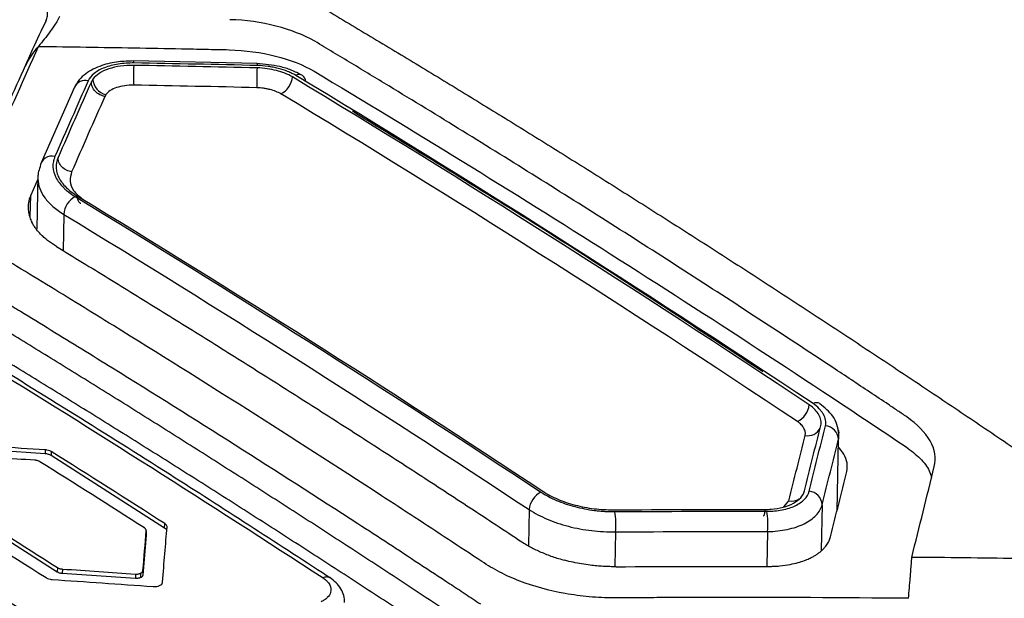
# Model space of a CAD drawing. Header units: millimetres. Extents: x -1263 to 1500, y -1080 to 1468.
# Tile 64 of 166: x 1262 to 1289, y -617 to -601. Entities that reach past the tile are written whole.
import ezdxf

# ---------------------------------------------------------------- set-up
doc = ezdxf.new("R2010")
doc.units = ezdxf.units.MM

msp = doc.modelspace()

# ---------------------------------------------------------------- linework, layer by layer
at = {"color": 7, "linetype": 'Continuous', "lineweight": 25}
for p, q in [((1268.828, -602.397), (1265.424, -602.327)), ((1263.795, -603.047), (1262.876, -605.131)), ((1262.785, -605.477), (1262.755, -606.95)), ((1262.783, -605.584), (1262.588, -606.028)), ((1284.849, -612.506), (1284.85, -612.465)), ((1262.984, -613.149), (1260.201, -612.963)), ((1262.986, -613.04), (1262.984, -613.149)), ((1263.157, -613.09), (1263.154, -613.2)), ((1266.281, -615.196), (1263.154, -613.2)), ((1263.322, -616.408), (1260.443, -614.569)), ((1265.774, -615.272), (1265.771, -615.396)), ((1266.281, -615.196), (1266.284, -615.073)), ((1265.771, -615.396), (1265.68, -616.49)), ((1263.325, -616.284), (1263.322, -616.408)), ((1263.461, -616.325), (1263.459, -616.448)), ((1265.683, -616.37), (1265.68, -616.49)), ((1265.474, -616.583), (1263.459, -616.448)), ((1265.477, -616.464), (1265.474, -616.583)), ((1265.619, -616.442), (1265.616, -616.561))]:
    msp.add_line(p, q, dxfattribs=at)
at = {"color": 250, "linetype": 'Continuous', "lineweight": 25}
for p, q in [((1262.576, -606.622), (1262.588, -606.028)), ((1263.503, -606.555), (1263.483, -607.557)), ((1284.86, -612.588), (1284.857, -612.751)), ((1284.817, -614.721), (1284.857, -612.751)), ((1283.353, -614.614), (1283.489, -614.446)), ((1276.33, -614.688), (1276.31, -615.673)), ((1284.408, -614.553), (1284.383, -615.805)), ((1278.713, -615.302), (1278.693, -616.26)), ((1282.901, -615.292), (1282.881, -616.253))]:
    msp.add_line(p, q, dxfattribs=at)
at = {"color": 7, "linetype": 'Continuous', "lineweight": 25}
for centre, radius, start, end in [((1270.187, -602.726), 4.767, 176.644, 183.2156), ((1273.305, -602.816), 4.485, 176.165, 183.1497), ((1264.752, -602.814), 0.446, 181.3049, 258.5661), ((1269.229, -602.717), 0.577, 296.6031, 355.0106), ((1263.177, -605.276), 0.33, 76.0933, 174.3214), ((1264.08, -606.578), 0.577, 117.157, 177.6661), ((1283.455, -611.72), 0.603, 296.4373, 352.1775), ((1284.462, -612.774), 0.396, 3.4284, 84.9171), ((1276.926, -614.739), 0.598, 116.943, 175.1347), ((1284.013, -614.578), 0.396, 3.6131, 84.9933), ((1276.657, -615.096), 2.066, 354.2799, 9.8261), ((1280.916, -615.07), 1.997, 353.6207, 9.7054)]:
    msp.add_arc(centre, radius, start, end, dxfattribs=at)
at = {"color": 250, "linetype": 'Continuous', "lineweight": 25}
for centre, radius, start, end in [((1265.334, -602.374), 0.101, 355.4995, 27.7369), ((1268.744, -602.443), 0.0967, 355.0754, 29.0592), ((1269.981, -602.885), 0.185, 357.9276, 118.2818), ((1264.1, -603.206), 0.344, 77.2523, 152.4061), ((1284.246, -611.938), 0.195, 60.7091, 117.6435), ((1284.018, -612.286), 0.367, 257.4284, 334.4518), ((1283.558, -614.027), 0.425, 260.6848, 300.6171)]:
    msp.add_arc(centre, radius, start, end, dxfattribs=at)
at = {"color": 7, "linetype": 'Continuous', "lineweight": 25}
for points, knots in [([(1183.058, -620.419), (1206.396, -607.418), (1229.768, -595.837), (1276.291, -575.662), (1299.441, -567.066), (1322.337, -560.016)], [0, 0, 0, 0, 0.5, 0.5, 1, 1, 1, 1]), ([(1334.408, -610.176), (1330.44, -607.245), (1322.079, -601.067), (1310.197, -593.367), (1298.831, -586.596), (1291.901, -582.959), (1288.435, -581.141)], [0, 0, 0, 0, 0.259942, 0.547733, 0.773866, 1, 1, 1, 1]), ([(1259.396, -594.465), (1259.846, -594.71), (1260.744, -595.2), (1262.093, -595.946), (1263.441, -596.7), (1264.79, -597.462), (1266.138, -598.232), (1267.487, -599.01), (1268.836, -599.796), (1270.184, -600.591), (1271.533, -601.394), (1272.882, -602.204), (1274.231, -603.023), (1275.58, -603.85), (1276.93, -604.686), (1278.279, -605.529), (1279.178, -606.097), (1279.628, -606.382)], [0, 0, 0, 0, 0.066691, 0.133371, 0.200043, 0.266708, 0.333367, 0.400022, 0.466675, 0.533327, 0.59998, 0.666635, 0.733294, 0.799958, 0.86663, 0.93331, 1, 1, 1, 1]), ([(1378.842, -596.971), (1356.139, -604.012), (1333.188, -612.571), (1287.071, -632.62), (1263.905, -644.11), (1240.772, -656.996)], [0, 0, 0, 0, 0.5, 0.5, 1, 1, 1, 1]), ([(1247.544, -599.134), (1245.993, -599.84), (1244.249, -600.634), (1241.954, -601.578), (1241.559, -602.244), (1240.974, -603.141), (1240.096, -604.525), (1238.57, -606.943), (1237.087, -609.233), (1236, -611.067), (1235.508, -611.707), (1235.497, -612.26), (1235.714, -612.737), (1236.366, -613.205), (1237.213, -613.675), (1238.409, -614.39), (1240.504, -615.63), (1244.392, -617.986), (1250.537, -621.812), (1256.835, -625.897), (1261.052, -628.752), (1262.371, -629.645)], [0, 0, 0, 0, 0.091774, 0.103208, 0.126058, 0.149225, 0.185632, 0.250642, 0.366732, 0.389675, 0.412555, 0.423852, 0.435094, 0.452252, 0.469712, 0.487172, 0.528326, 0.601811, 0.733026, 0.916544, 1, 1, 1, 1]), ([(1263.009, -601.221), (1263.018, -601.199), (1263.036, -601.156), (1263.052, -601.089), (1263.058, -601.022), (1263.055, -600.955), (1263.042, -600.888), (1263.02, -600.82), (1262.98, -600.735), (1262.916, -600.636), (1262.814, -600.525), (1262.688, -600.421), (1262.584, -600.358), (1262.532, -600.326)], [0, 0, 0, 0, 0.071704, 0.142757, 0.213497, 0.284267, 0.35541, 0.427262, 0.500152, 0.627059, 0.75145, 0.875146, 1, 1, 1, 1]), ([(1263.012, -601.214), (1262.886, -601.477), (1262.681, -601.903), (1262.49, -602.337), (1262.417, -602.504)], [0, 0, 0, 0, 0.616818, 1, 1, 1, 1]), ([(1263.385, -601.105), (1263.373, -601.129), (1263.337, -601.2), (1263.272, -601.307), (1263.193, -601.422), (1263.093, -601.56), (1262.963, -601.725), (1262.858, -601.858), (1262.805, -601.925)], [0, 0, 0, 0, 0.080783, 0.242611, 0.377749, 0.499722, 0.74977, 1, 1, 1, 1]), ([(1270.419, -601.784), (1270.114, -601.61), (1269.75, -601.466), (1268.952, -601.26), (1268.517, -601.199), (1268.078, -601.189)], [0, 0, 0, 0, 0.5, 0.5, 1, 1, 1, 1]), ([(1286.829, -626.278), (1286.385, -625.961), (1285.497, -625.327), (1284.164, -624.386), (1282.83, -623.451), (1281.497, -622.524), (1280.164, -621.604), (1278.83, -620.691), (1277.497, -619.786), (1276.163, -618.888), (1274.829, -617.998), (1273.495, -617.115), (1272.16, -616.239), (1270.826, -615.37), (1269.491, -614.509), (1268.156, -613.656), (1266.822, -612.809), (1265.487, -611.97), (1264.151, -611.138), (1262.816, -610.314), (1261.481, -609.497), (1260.145, -608.687), (1258.809, -607.885), (1257.473, -607.09), (1256.137, -606.302), (1254.801, -605.522), (1253.464, -604.749), (1252.128, -603.983), (1250.791, -603.225), (1249.454, -602.473), (1248.563, -601.979), (1248.118, -601.731)], [0, 0, 0, 0, 0.034527, 0.069044, 0.103552, 0.138053, 0.172546, 0.207033, 0.241513, 0.275989, 0.31046, 0.344927, 0.379391, 0.413852, 0.448312, 0.482771, 0.517229, 0.551688, 0.586148, 0.620609, 0.655073, 0.68954, 0.724011, 0.758487, 0.792967, 0.827454, 0.861947, 0.896448, 0.930956, 0.965473, 1, 1, 1, 1]), ([(1286.788, -617.132), (1284.984, -617.115), (1282.729, -617.106), (1280.246, -617.112), (1279.569, -617.115), (1279.117, -617.117), (1278.891, -617.12), (1278.439, -617.118), (1278.213, -617.109), (1277.763, -617.069), (1277.093, -616.979), (1276.247, -616.747), (1275.692, -616.5), (1275.344, -616.32), (1275.184, -616.222), (1274.719, -615.918), (1274.413, -615.714), (1273.49, -615.107), (1271.643, -613.9), (1268.564, -611.924), (1265.484, -609.995), (1263.636, -608.859), (1262.712, -608.294), (1262.402, -608.107), (1261.943, -607.826), (1261.797, -607.729), (1261.541, -607.526), (1261.204, -607.208), (1260.956, -606.746), (1260.931, -606.396), (1260.951, -606.163), (1260.982, -606.048), (1261.071, -605.821), (1261.124, -605.708), (1261.223, -605.482), (1261.371, -605.144), (1261.916, -603.909), (1262.41, -602.801), (1262.805, -601.925)], [0, 0, 0, 0, 0.125, 0.15625, 0.171875, 0.171875, 0.1875, 0.1875, 0.203125, 0.203125, 0.21875, 0.25, 0.265625, 0.265625, 0.28125, 0.28125, 0.3125, 0.3125, 0.375, 0.5, 0.625, 0.6875, 0.6875, 0.71875, 0.71875, 0.734375, 0.734375, 0.75, 0.78125, 0.796875, 0.796875, 0.8125, 0.8125, 0.828125, 0.828125, 0.84375, 0.875, 1, 1, 1, 1]), ([(1262.805, -601.925), (1263.682, -601.936), (1264.996, -601.956), (1266.529, -601.985), (1267.186, -601.998), (1267.514, -602.005), (1267.624, -602.007), (1267.843, -602.011), (1267.952, -602.012), (1268.062, -602.016)], [0, 0, 0, 0, 0.5, 0.75, 0.875, 0.875, 0.9375, 0.9375, 1, 1, 1, 1]), ([(1268.062, -602.016), (1268.5, -602.033), (1268.937, -602.092), (1269.74, -602.292), (1270.105, -602.434), (1270.402, -602.611)], [0, 0, 0, 0, 0.5, 0.5, 1, 1, 1, 1]), ([(1286.741, -612.134), (1286.659, -612.076), (1286.571, -612.02), (1286.402, -611.906), (1286.147, -611.736), (1285.552, -611.339), (1284.363, -610.55), (1281.984, -608.988), (1278.583, -606.801), (1275.182, -604.675), (1272.8, -603.218), (1271.609, -602.498), (1271.014, -602.14), (1270.759, -601.987), (1270.589, -601.885), (1270.506, -601.833), (1270.419, -601.784)], [0, 0, 0, 0, 0.015625, 0.015625, 0.03125, 0.0625, 0.125, 0.25, 0.5, 0.75, 0.875, 0.9375, 0.96875, 0.984375, 0.984375, 1, 1, 1, 1]), ([(1286.812, -627.105), (1286.369, -626.789), (1285.481, -626.155), (1284.15, -625.215), (1282.818, -624.281), (1281.485, -623.354), (1280.152, -622.434), (1278.819, -621.522), (1277.485, -620.616), (1276.151, -619.718), (1274.816, -618.827), (1273.482, -617.944), (1272.147, -617.068), (1270.811, -616.199), (1269.476, -615.337), (1268.14, -614.483), (1266.804, -613.635), (1265.468, -612.796), (1264.132, -611.963), (1262.796, -611.139), (1261.46, -610.321), (1260.124, -609.511), (1258.787, -608.708), (1257.451, -607.913), (1256.115, -607.126), (1254.779, -606.345), (1253.443, -605.573), (1252.107, -604.807), (1250.771, -604.05), (1249.436, -603.3), (1248.546, -602.806), (1248.101, -602.559)], [0, 0, 0, 0, 0.034483, 0.068965, 0.103448, 0.137931, 0.172413, 0.206896, 0.241379, 0.275862, 0.310344, 0.344827, 0.37931, 0.413793, 0.448276, 0.482759, 0.517241, 0.551724, 0.586207, 0.62069, 0.655173, 0.689656, 0.724138, 0.758621, 0.793104, 0.827587, 0.862069, 0.896552, 0.931035, 0.965517, 1, 1, 1, 1]), ([(1262.438, -602.462), (1262.121, -603.161), (1261.457, -604.621), (1260.812, -606.12), (1260.476, -606.902)], [0, 0, 0, 0, 0.478949, 1, 1, 1, 1]), ([(1265.424, -602.327), (1265.285, -602.331), (1264.983, -602.338), (1264.513, -602.445), (1264.151, -602.628), (1263.911, -602.843), (1263.835, -602.977), (1263.795, -603.047)], [0, 0, 0, 0, 0.193134, 0.420933, 0.688982, 0.838499, 1, 1, 1, 1]), ([(1265.436, -602.382), (1265.291, -602.38), (1265.145, -602.39), (1264.864, -602.434), (1264.738, -602.467), (1264.569, -602.533), (1264.517, -602.557), (1264.422, -602.61), (1264.38, -602.638), (1264.262, -602.734), (1264.206, -602.801), (1264.175, -602.871)], [0, 0, 0, 0, 0.25, 0.25, 0.5, 0.5, 0.625, 0.625, 0.75, 0.75, 1, 1, 1, 1]), ([(1265.428, -602.447), (1265.301, -602.445), (1265.18, -602.453), (1264.949, -602.485), (1264.84, -602.51), (1264.64, -602.578), (1264.55, -602.62), (1264.406, -602.715), (1264.349, -602.766), (1264.306, -602.824)], [0, 0, 0, 0, 0.25, 0.25, 0.5, 0.5, 0.75, 0.75, 1, 1, 1, 1]), ([(1270.078, -602.724), (1269.98, -602.673), (1269.792, -602.576), (1269.371, -602.447), (1269.041, -602.416), (1268.828, -602.397)], [0, 0, 0, 0, 0.279963, 0.534411, 1, 1, 1, 1]), ([(1269.804, -602.767), (1269.739, -602.727), (1269.668, -602.695), (1269.52, -602.637), (1269.442, -602.612), (1269.28, -602.57), (1269.111, -602.537), (1268.93, -602.519), (1268.829, -602.516)], [0, 0, 0, 0, 0.25, 0.25, 0.5, 0.5, 0.75, 1, 1, 1, 1]), ([(1269.894, -602.723), (1269.862, -602.703), (1269.828, -602.685), (1269.754, -602.649), (1269.712, -602.631), (1269.591, -602.584), (1269.504, -602.557), (1269.367, -602.521), (1269.297, -602.506), (1269.227, -602.492), (1269.179, -602.484), (1269.157, -602.481), (1269.031, -602.462), (1268.934, -602.454), (1268.84, -602.452)], [0, 0, 0, 0, 0.125, 0.125, 0.25, 0.25, 0.5, 0.5, 0.625, 0.6875, 0.6875, 0.75, 0.75, 1, 1, 1, 1]), ([(1264.634, -603.301), (1264.588, -603.294), (1264.54, -603.28), (1264.446, -603.232), (1264.402, -603.199), (1264.329, -603.122), (1264.301, -603.077), (1264.267, -602.987), (1264.26, -602.943), (1264.262, -602.902)], [0, 0, 0, 0, 0.25, 0.25, 0.5, 0.5, 0.75, 0.75, 1, 1, 1, 1]), ([(1265.427, -602.994), (1265.345, -602.992), (1265.261, -602.997), (1265.1, -603.02), (1265.026, -603.037), (1264.824, -603.105), (1264.72, -603.174), (1264.664, -603.251)], [0, 0, 0, 0, 0.25, 0.25, 0.5, 0.5, 1, 1, 1, 1]), ([(1269.488, -603.233), (1269.449, -603.21), (1269.401, -603.187), (1269.298, -603.147), (1269.243, -603.129), (1269.158, -603.107), (1269.129, -603.101), (1269.07, -603.089), (1269.042, -603.084), (1268.945, -603.07), (1268.884, -603.064), (1268.826, -603.063)], [0, 0, 0, 0, 0.25, 0.25, 0.5, 0.5, 0.625, 0.625, 0.75, 0.75, 1, 1, 1, 1]), ([(1282.775, -610.89), (1280.663, -609.504), (1276.892, -607.027), (1273.117, -604.726), (1271.456, -603.713)], [0, 0, 0, 0, 0.559991, 1, 1, 1, 1]), ([(1263.257, -604.956), (1263.246, -604.987), (1263.232, -605.029), (1263.221, -605.067), (1263.217, -605.083), (1263.215, -605.09), (1263.214, -605.094), (1263.214, -605.095), (1263.209, -605.121), (1263.205, -605.145), (1263.201, -605.193), (1263.201, -605.219), (1263.207, -605.341), (1263.233, -605.437), (1263.332, -605.633), (1263.4, -605.725), (1263.513, -605.836), (1263.548, -605.869), (1263.593, -605.907), (1263.613, -605.923), (1263.626, -605.933), (1263.634, -605.94), (1263.684, -605.978), (1263.743, -606.019), (1263.816, -606.065)], [0, 0, 0, 0, 0.0625, 0.09375, 0.109375, 0.117187, 0.117187, 0.125, 0.125, 0.1875, 0.1875, 0.25, 0.25, 0.5, 0.5, 0.75, 0.75, 0.8125, 0.84375, 0.859375, 0.859375, 0.875, 0.875, 1, 1, 1, 1]), ([(1263.344, -604.983), (1263.304, -605.075), (1263.288, -605.167), (1263.293, -605.308), (1263.3, -605.355), (1263.324, -605.449), (1263.343, -605.495), (1263.413, -605.633), (1263.481, -605.725), (1263.653, -605.894), (1263.755, -605.973), (1263.879, -606.048)], [0, 0, 0, 0, 0.25, 0.25, 0.375, 0.375, 0.5, 0.5, 0.75, 0.75, 1, 1, 1, 1]), ([(1263.716, -605.383), (1263.671, -605.376), (1263.622, -605.361), (1263.528, -605.314), (1263.484, -605.281), (1263.411, -605.204), (1263.383, -605.16), (1263.349, -605.071), (1263.342, -605.026), (1263.344, -604.986)], [0, 0, 0, 0, 0.25, 0.25, 0.5, 0.5, 0.75, 0.75, 1, 1, 1, 1]), ([(1262.588, -606.028), (1262.577, -606.055), (1262.555, -606.11), (1262.534, -606.192), (1262.521, -606.273), (1262.516, -606.351), (1262.519, -606.427), (1262.528, -606.501), (1262.543, -606.572), (1262.564, -606.64), (1262.588, -606.705), (1262.608, -606.747), (1262.618, -606.767)], [0, 0, 0, 0, 0.115585, 0.227889, 0.33683, 0.44233, 0.54432, 0.642742, 0.73755, 0.82871, 0.916198, 1, 1, 1, 1]), ([(1279.628, -606.382), (1280.079, -606.668), (1280.98, -607.241), (1282.332, -608.111), (1283.683, -608.988), (1285.034, -609.873), (1286.384, -610.766), (1287.734, -611.667), (1289.083, -612.575), (1290.433, -613.492), (1291.781, -614.416), (1293.13, -615.348), (1294.478, -616.289), (1295.825, -617.236), (1297.172, -618.193), (1298.519, -619.156), (1299.416, -619.805), (1299.865, -620.129)], [0, 0, 0, 0, 0.066692, 0.133374, 0.200047, 0.266712, 0.333372, 0.400027, 0.46668, 0.533332, 0.599985, 0.666639, 0.733298, 0.799961, 0.866632, 0.933311, 1, 1, 1, 1]), ([(1263.302, -607.442), (1263.263, -607.418), (1263.184, -607.368), (1263.076, -607.29), (1262.976, -607.208), (1262.874, -607.115), (1262.776, -607.008), (1262.685, -606.889), (1262.641, -606.808), (1262.618, -606.767)], [0, 0, 0, 0, 0.124271, 0.248559, 0.373317, 0.498992, 0.666958, 0.8336, 1, 1, 1, 1]), ([(1263.302, -607.442), (1263.778, -607.732), (1264.728, -608.31), (1266.154, -609.189), (1267.58, -610.076), (1269.005, -610.971), (1270.43, -611.875), (1271.855, -612.787), (1273.28, -613.708), (1274.705, -614.636), (1275.655, -615.263), (1276.129, -615.576)], [0, 0, 0, 0, 0.111123, 0.222237, 0.333345, 0.444449, 0.555551, 0.666655, 0.777763, 0.888877, 1, 1, 1, 1]), ([(1261.459, -608.708), (1261.596, -608.796), (1261.741, -608.879), (1262.023, -609.051), (1262.446, -609.308), (1263.433, -609.911), (1265.407, -611.128), (1268.226, -612.895), (1271.044, -614.702), (1273.016, -615.988), (1274.002, -616.636), (1274.425, -616.914), (1274.636, -617.054), (1274.706, -617.101), (1274.846, -617.195), (1274.915, -617.241), (1274.988, -617.287)], [0, 0, 0, 0, 0.03125, 0.03125, 0.0625, 0.125, 0.25, 0.5, 0.75, 0.875, 0.9375, 0.96875, 0.96875, 0.984375, 0.984375, 1, 1, 1, 1]), ([(1270.899, -616.606), (1269.458, -615.67), (1266.272, -613.602), (1263.085, -611.626), (1261.34, -610.545)], [0, 0, 0, 0, 0.452481, 1, 1, 1, 1]), ([(1284.369, -612.37), (1284.382, -612.319), (1284.379, -612.221), (1284.344, -612.124), (1284.293, -612.03), (1284.258, -611.984), (1284.172, -611.892), (1284.121, -611.847), (1284.053, -611.802)], [0, 0, 0, 0, 0.25, 0.5, 0.5, 0.75, 0.75, 1, 1, 1, 1]), ([(1284.497, -612.38), (1284.504, -612.355), (1284.507, -612.33), (1284.508, -612.277), (1284.505, -612.248), (1284.49, -612.169), (1284.47, -612.115), (1284.425, -612.035), (1284.4, -611.996), (1284.369, -611.958), (1284.348, -611.932), (1284.338, -611.921), (1284.276, -611.855), (1284.22, -611.808), (1284.156, -611.766)], [0, 0, 0, 0, 0.125, 0.125, 0.25, 0.25, 0.5, 0.5, 0.625, 0.6875, 0.6875, 0.75, 0.75, 1, 1, 1, 1]), ([(1284.869, -612.597), (1284.857, -612.511), (1284.832, -612.346), (1284.677, -612.046), (1284.473, -611.878), (1284.341, -611.769)], [0, 0, 0, 0, 0.2751431, 0.5300836, 1, 1, 1, 1]), ([(1283.938, -612.645), (1283.946, -612.615), (1283.947, -612.567), (1283.933, -612.516), (1283.92, -612.482), (1283.911, -612.463), (1283.893, -612.43), (1283.883, -612.414), (1283.859, -612.381), (1283.846, -612.366), (1283.799, -612.316), (1283.763, -612.286), (1283.724, -612.26)], [0, 0, 0, 0, 0.25, 0.375, 0.375, 0.5, 0.5, 0.625, 0.625, 0.75, 0.75, 1, 1, 1, 1]), ([(1287.499, -613.504), (1287.557, -613.272), (1287.514, -613.029), (1287.248, -612.561), (1287.029, -612.335), (1286.741, -612.134)], [0, 0, 0, 0, 0.5, 0.5, 1, 1, 1, 1]), ([(1284.843, -612.489), (1284.851, -612.506), (1284.866, -612.539), (1284.862, -612.572), (1284.86, -612.588)], [0, 0, 0, 0, 0.493329, 1, 1, 1, 1]), ([(1263.154, -613.2), (1263.143, -613.193), (1263.12, -613.18), (1263.078, -613.165), (1263.032, -613.154), (1263, -613.151), (1262.984, -613.149)], [0, 0, 0, 0, 0.247887, 0.497781, 0.748275, 1, 1, 1, 1]), ([(1285.088, -613.636), (1285.096, -613.558), (1285.112, -613.401), (1285.022, -613.164), (1284.899, -613.017), (1284.84, -612.946)], [0, 0, 0, 0, 0.339031, 0.682784, 1, 1, 1, 1]), ([(1286.724, -612.961), (1286.86, -613.064), (1287.129, -613.269), (1287.352, -613.562), (1287.406, -613.742), (1287.424, -613.803)], [0, 0, 0, 0, 0.39903, 0.794954, 1, 1, 1, 1]), ([(1262.753, -613.333), (1262.745, -613.332), (1262.73, -613.329), (1262.714, -613.328), (1262.706, -613.327)], [0, 0, 0, 0, 0.486864, 1, 1, 1, 1]), ([(1262.812, -613.351), (1262.803, -613.347), (1262.785, -613.34), (1262.764, -613.335), (1262.753, -613.333)], [0, 0, 0, 0, 0.500892, 1, 1, 1, 1]), ([(1262.843, -613.367), (1262.838, -613.364), (1262.829, -613.358), (1262.818, -613.353), (1262.812, -613.351)], [0, 0, 0, 0, 0.512688, 1, 1, 1, 1]), ([(1284.638, -615.439), (1284.713, -615.137), (1284.863, -614.534), (1285.013, -613.935), (1285.088, -613.636)], [0, 0, 0, 0, 0.500706, 1, 1, 1, 1]), ([(1276.655, -614.206), (1276.7, -614.233), (1276.759, -614.268), (1276.813, -614.3), (1276.837, -614.313), (1276.847, -614.318), (1276.853, -614.322), (1276.855, -614.323), (1276.927, -614.362), (1277.004, -614.399), (1277.162, -614.466), (1277.243, -614.497), (1277.41, -614.554), (1277.495, -614.58), (1277.764, -614.651), (1277.945, -614.686), (1278.178, -614.715), (1278.248, -614.723), (1278.33, -614.73), (1278.365, -614.733), (1278.389, -614.734), (1278.403, -614.735), (1278.49, -614.74), (1278.583, -614.743), (1278.693, -614.743)], [0, 0, 0, 0, 0.0625, 0.09375, 0.109375, 0.117187, 0.117187, 0.125, 0.125, 0.25, 0.25, 0.375, 0.375, 0.5, 0.5, 0.75, 0.75, 0.8125, 0.84375, 0.859375, 0.859375, 0.875, 0.875, 1, 1, 1, 1]), ([(1276.706, -614.181), (1276.83, -614.263), (1276.967, -614.336), (1277.191, -614.432), (1277.269, -614.462), (1277.429, -614.517), (1277.51, -614.541), (1277.764, -614.607), (1277.942, -614.641), (1278.297, -614.683), (1278.475, -614.694), (1278.655, -614.692)], [0, 0, 0, 0, 0.25, 0.25, 0.375, 0.375, 0.5, 0.5, 0.75, 0.75, 1, 1, 1, 1]), ([(1282.884, -614.734), (1283.028, -614.734), (1283.17, -614.72), (1283.44, -614.668), (1283.559, -614.631), (1283.715, -614.557), (1283.762, -614.529), (1283.847, -614.47), (1283.884, -614.439), (1283.986, -614.334), (1284.029, -614.26), (1284.048, -614.184)], [0, 0, 0, 0, 0.25, 0.25, 0.5, 0.5, 0.625, 0.625, 0.75, 0.75, 1, 1, 1, 1]), ([(1282.998, -614.676), (1283.118, -614.667), (1283.228, -614.649), (1283.437, -614.595), (1283.534, -614.558), (1283.699, -614.468), (1283.765, -614.416), (1283.866, -614.302), (1283.903, -614.24), (1283.92, -614.172)], [0, 0, 0, 0, 0.25, 0.25, 0.5, 0.5, 0.75, 0.75, 1, 1, 1, 1]), ([(1255.006, -614.628), (1255.456, -614.905), (1256.355, -615.46), (1257.703, -616.301), (1259.052, -617.148), (1260.4, -618.003), (1261.748, -618.865), (1263.095, -619.734), (1263.994, -620.319), (1264.443, -620.611)], [0, 0, 0, 0, 0.142864, 0.285721, 0.428574, 0.571426, 0.714279, 0.857136, 1, 1, 1, 1]), ([(1276.33, -614.688), (1276.481, -614.787), (1276.647, -614.874), (1277.01, -615.028), (1277.207, -615.095), (1277.621, -615.202), (1277.834, -615.241), (1278.273, -615.293), (1278.492, -615.305), (1278.713, -615.302)], [0, 0, 0, 0, 0.25, 0.25, 0.5, 0.5, 0.75, 0.75, 1, 1, 1, 1]), ([(1282.901, -615.292), (1283.095, -615.29), (1283.275, -615.269), (1283.616, -615.197), (1283.773, -615.146), (1283.977, -615.045), (1284.04, -615.008), (1284.151, -614.93), (1284.198, -614.888), (1284.323, -614.754), (1284.382, -614.659), (1284.408, -614.553)], [0, 0, 0, 0, 0.25, 0.25, 0.5, 0.5, 0.625, 0.625, 0.75, 0.75, 1, 1, 1, 1]), ([(1265.75, -615.215), (1265.746, -615.211), (1265.738, -615.203), (1265.728, -615.196), (1265.723, -615.193)], [0, 0, 0, 0, 0.487125, 1, 1, 1, 1]), ([(1265.772, -615.25), (1265.77, -615.244), (1265.765, -615.231), (1265.755, -615.22), (1265.75, -615.215)], [0, 0, 0, 0, 0.501306, 1, 1, 1, 1]), ([(1265.774, -615.272), (1265.774, -615.268), (1265.774, -615.261), (1265.773, -615.253), (1265.772, -615.25)], [0, 0, 0, 0, 0.512853, 1, 1, 1, 1]), ([(1266.345, -615.296), (1266.345, -615.287), (1266.345, -615.269), (1266.332, -615.243), (1266.312, -615.218), (1266.292, -615.204), (1266.281, -615.196)], [0, 0, 0, 0, 0.248081, 0.498051, 0.748521, 1, 1, 1, 1]), ([(1276.129, -615.576), (1276.168, -615.601), (1276.247, -615.651), (1276.375, -615.723), (1276.511, -615.793), (1276.656, -615.859), (1276.81, -615.922), (1276.971, -615.982), (1277.139, -616.037), (1277.256, -616.069), (1277.315, -616.085)], [0, 0, 0, 0, 0.118082, 0.238279, 0.360535, 0.484782, 0.610936, 0.738912, 0.868624, 1, 1, 1, 1]), ([(1284.053, -616.035), (1284.084, -616.019), (1284.147, -615.989), (1284.231, -615.94), (1284.307, -615.888), (1284.374, -615.834), (1284.434, -615.779), (1284.486, -615.723), (1284.531, -615.667), (1284.568, -615.61), (1284.599, -615.553), (1284.622, -615.496), (1284.633, -615.458), (1284.638, -615.439)], [0, 0, 0, 0, 0.101187, 0.200462, 0.297798, 0.393143, 0.486436, 0.577612, 0.666612, 0.753382, 0.837884, 0.920093, 1, 1, 1, 1]), ([(1278.728, -616.262), (1278.669, -616.262), (1278.551, -616.261), (1278.372, -616.253), (1278.193, -616.24), (1277.993, -616.218), (1277.776, -616.186), (1277.541, -616.142), (1277.39, -616.104), (1277.315, -616.085)], [0, 0, 0, 0, 0.1243761, 0.2487036, 0.3734301, 0.4989992, 0.6669875, 0.8336278, 1, 1, 1, 1]), ([(1282.916, -616.253), (1282.956, -616.252), (1283.067, -616.251), (1283.275, -616.237), (1283.514, -616.203), (1283.737, -616.151), (1283.911, -616.096), (1284.008, -616.054), (1284.053, -616.035)], [0, 0, 0, 0, 0.095268, 0.261774, 0.500664, 0.692033, 0.858564, 1, 1, 1, 1]), ([(1286.788, -617.132), (1286.796, -617.037), (1286.812, -616.848), (1286.831, -616.623), (1286.847, -616.432), (1286.86, -616.276), (1286.871, -616.124), (1286.877, -616.035), (1286.879, -616.003)], [0, 0, 0, 0, 0.250013, 0.500195, 0.594981, 0.757368, 0.912901, 1, 1, 1, 1]), ([(1263.459, -616.448), (1263.446, -616.447), (1263.42, -616.445), (1263.383, -616.436), (1263.35, -616.424), (1263.332, -616.413), (1263.322, -616.408)], [0, 0, 0, 0, 0.255373, 0.500381, 0.745193, 1, 1, 1, 1]), ([(1263.325, -616.284), (1263.33, -616.287), (1263.339, -616.293), (1263.35, -616.298), (1263.355, -616.301)], [0, 0, 0, 0, 0.512971, 1, 1, 1, 1]), ([(1263.355, -616.301), (1263.365, -616.304), (1263.383, -616.312), (1263.404, -616.317), (1263.415, -616.319)], [0, 0, 0, 0, 0.50088, 1, 1, 1, 1]), ([(1263.415, -616.319), (1263.422, -616.32), (1263.438, -616.323), (1263.453, -616.324), (1263.461, -616.325)], [0, 0, 0, 0, 0.486644, 1, 1, 1, 1]), ([(1265.646, -616.426), (1265.652, -616.422), (1265.665, -616.412), (1265.672, -616.401), (1265.675, -616.395)], [0, 0, 0, 0, 0.501385, 1, 1, 1, 1]), ([(1265.675, -616.395), (1265.677, -616.391), (1265.681, -616.383), (1265.682, -616.374), (1265.683, -616.37)], [0, 0, 0, 0, 0.487095, 1, 1, 1, 1]), ([(1265.616, -616.561), (1265.606, -616.565), (1265.586, -616.574), (1265.551, -616.581), (1265.514, -616.585), (1265.488, -616.584), (1265.474, -616.583)], [0, 0, 0, 0, 0.255705, 0.500811, 0.745499, 1, 1, 1, 1]), ([(1265.477, -616.464), (1265.484, -616.464), (1265.498, -616.465), (1265.511, -616.464), (1265.518, -616.464)], [0, 0, 0, 0, 0.5126747, 1, 1, 1, 1]), ([(1265.518, -616.464), (1265.529, -616.463), (1265.551, -616.462), (1265.57, -616.458), (1265.58, -616.455)], [0, 0, 0, 0, 0.500779, 1, 1, 1, 1]), ([(1265.58, -616.455), (1265.587, -616.453), (1265.601, -616.45), (1265.613, -616.444), (1265.619, -616.442)], [0, 0, 0, 0, 0.486706, 1, 1, 1, 1]), ([(1265.68, -616.49), (1265.679, -616.497), (1265.677, -616.511), (1265.663, -616.53), (1265.644, -616.547), (1265.626, -616.557), (1265.616, -616.561)], [0, 0, 0, 0, 0.254753, 0.499544, 0.744569, 1, 1, 1, 1]), ([(1265.619, -616.442), (1265.624, -616.439), (1265.634, -616.435), (1265.642, -616.429), (1265.646, -616.426)], [0, 0, 0, 0, 0.512891, 1, 1, 1, 1]), ([(1270.647, -616.57), (1270.663, -616.581), (1270.691, -616.6), (1270.727, -616.63), (1270.78, -616.681), (1270.863, -616.792), (1270.884, -616.956), (1270.795, -617.094), (1270.708, -617.164), (1270.647, -617.202), (1270.613, -617.219), (1270.592, -617.229)], [0, 0, 0, 0, 0.056292, 0.095945, 0.141687, 0.287438, 0.570898, 0.784688, 0.892067, 0.93367, 1, 1, 1, 1]), ([(1271.244, -617.249), (1271.24, -617.185), (1271.232, -617.056), (1271.147, -616.869), (1271.017, -616.698), (1270.894, -616.608), (1270.834, -616.563)], [0, 0, 0, 0, 0.255775, 0.509983, 0.759143, 1, 1, 1, 1])]:
    msp.add_open_spline(points, degree=3, knots=knots, dxfattribs=at)
at = {"color": 250, "linetype": 'Continuous', "lineweight": 25}
for points, knots in [([(1333.219, -610.451), (1329.275, -607.539), (1320.943, -601.39), (1309.096, -593.715), (1297.747, -586.95), (1290.826, -583.313), (1287.366, -581.495)], [0, 0, 0, 0, 0.259069, 0.5472, 0.7736, 1, 1, 1, 1]), ([(1262.446, -602.465), (1262.462, -602.43), (1262.549, -602.237), (1262.691, -602.065), (1262.805, -601.925)], [0, 0, 0, 0, 0.186034, 1, 1, 1, 1]), ([(1263.716, -605.383), (1263.695, -605.467), (1263.652, -605.635), (1263.737, -605.906), (1263.934, -606.062), (1264.036, -606.143)], [0, 0, 0, 0, 0.32401, 0.64899, 1, 1, 1, 1]), ([(1262.785, -605.583), (1262.791, -605.755), (1262.858, -605.932), (1263.04, -606.179), (1263.116, -606.259), (1263.291, -606.413), (1263.39, -606.486), (1263.503, -606.555)], [0, 0, 0, 0, 0.5, 0.5, 0.75, 0.75, 1, 1, 1, 1]), ([(1263.968, -606.254), (1263.963, -606.252), (1263.943, -606.242), (1263.918, -606.211), (1263.885, -606.15), (1263.881, -606.088), (1263.879, -606.048)], [0, 0, 0, 0, 0.076077, 0.31968, 0.557768, 1, 1, 1, 1]), ([(1282.791, -614.859), (1282.795, -614.857), (1282.803, -614.855), (1282.815, -614.83), (1282.83, -614.781), (1282.838, -614.723), (1282.843, -614.684)], [0, 0, 0, 0, 0.2020054, 0.4119191, 0.6175472, 1, 1, 1, 1]), ([(1270.843, -616.569), (1270.814, -616.556), (1270.758, -616.531), (1270.683, -616.557), (1270.647, -616.57)], [0, 0, 0, 0, 0.517202, 1, 1, 1, 1])]:
    msp.add_open_spline(points, degree=3, knots=knots, dxfattribs=at)
at = {"color": 7, "linetype": 'Continuous', "lineweight": 25}
for points in [[(1268.829, -602.516), (1267.696, -602.49), (1266.562, -602.467), (1265.428, -602.447)], [(1268.84, -602.452), (1267.705, -602.425), (1266.571, -602.402), (1265.436, -602.382)], [(1264.306, -602.824), (1264.289, -602.849), (1264.274, -602.875), (1264.262, -602.902)], [(1284.053, -611.802), (1279.307, -608.644), (1274.556, -605.631), (1269.804, -602.767)], [(1284.156, -611.766), (1279.406, -608.605), (1274.65, -605.589), (1269.894, -602.723)], [(1270.402, -602.611), (1275.847, -605.866), (1281.288, -609.316), (1286.724, -612.961)], [(1264.175, -602.871), (1263.869, -603.56), (1263.563, -604.255), (1263.257, -604.956)], [(1264.262, -602.902), (1263.956, -603.591), (1263.65, -604.286), (1263.344, -604.986)], [(1268.826, -603.063), (1267.693, -603.036), (1266.56, -603.013), (1265.427, -602.994)], [(1264.634, -603.301), (1264.328, -603.989), (1264.023, -604.683), (1263.716, -605.383)], [(1264.664, -603.251), (1264.652, -603.267), (1264.642, -603.284), (1264.634, -603.301)], [(1283.724, -612.26), (1278.983, -609.105), (1274.235, -606.095), (1269.488, -603.233)], [(1262.849, -605.243), (1262.801, -605.356), (1262.781, -605.469), (1262.785, -605.583)], [(1263.816, -606.065), (1268.098, -608.664), (1272.379, -611.378), (1276.655, -614.206)], [(1263.879, -606.048), (1268.157, -608.645), (1272.433, -611.356), (1276.706, -614.181)], [(1263.503, -606.555), (1267.781, -609.151), (1272.057, -611.863), (1276.33, -614.688)], [(1261.201, -610.58), (1264.35, -612.516), (1267.499, -614.513), (1270.647, -616.57)], [(1283.92, -614.172), (1284.069, -613.568), (1284.219, -612.967), (1284.369, -612.37)], [(1284.048, -614.184), (1284.198, -613.579), (1284.348, -612.978), (1284.497, -612.38)], [(1262.986, -613.04), (1262.124, -612.987), (1261.196, -612.931), (1260.202, -612.873)], [(1283.489, -614.446), (1283.639, -613.843), (1283.789, -613.242), (1283.938, -612.645)], [(1284.408, -614.553), (1284.558, -613.949), (1284.708, -613.348), (1284.857, -612.751)], [(1264.964, -619.152), (1261.817, -617.098), (1258.669, -615.102), (1255.52, -613.164)], [(1263.036, -613.046), (1263.02, -613.043), (1263.003, -613.041), (1262.986, -613.04)], [(1263.112, -613.067), (1263.089, -613.058), (1263.063, -613.051), (1263.036, -613.046)], [(1263.157, -613.09), (1263.143, -613.081), (1263.128, -613.074), (1263.112, -613.067)], [(1266.284, -615.073), (1265.241, -614.405), (1264.199, -613.744), (1263.157, -613.09)], [(1262.706, -613.327), (1262.035, -613.285), (1261.363, -613.245), (1260.69, -613.204)], [(1265.723, -615.193), (1264.763, -614.578), (1263.803, -613.97), (1262.843, -613.367)], [(1255.209, -613.651), (1258.356, -615.587), (1261.501, -617.581), (1264.646, -619.634)], [(1286.879, -616.003), (1287.086, -615.163), (1287.293, -614.33), (1287.499, -613.504)], [(1260.445, -614.458), (1261.405, -615.062), (1262.365, -615.67), (1263.325, -616.284)], [(1259.884, -614.58), (1260.927, -615.234), (1261.969, -615.895), (1263.011, -616.563)], [(1278.655, -614.695), (1280.052, -614.686), (1281.448, -614.682), (1282.843, -614.684)], [(1278.693, -614.743), (1280.09, -614.735), (1281.488, -614.731), (1282.884, -614.734)], [(1282.843, -614.684), (1282.897, -614.683), (1282.948, -614.68), (1282.998, -614.676)], [(1265.683, -616.37), (1265.713, -616.003), (1265.744, -615.637), (1265.774, -615.272)], [(1266.222, -616.69), (1266.267, -616.147), (1266.309, -615.641), (1266.348, -615.172)], [(1266.314, -615.096), (1266.306, -615.088), (1266.295, -615.08), (1266.284, -615.073)], [(1266.343, -615.14), (1266.338, -615.125), (1266.328, -615.11), (1266.314, -615.096)], [(1266.348, -615.172), (1266.349, -615.161), (1266.347, -615.151), (1266.343, -615.14)], [(1278.713, -615.302), (1280.109, -615.293), (1281.505, -615.29), (1282.901, -615.292)], [(1289.143, -629.167), (1300.354, -624.188), (1311.535, -619.683), (1322.645, -615.73)], [(1289.772, -616.037), (1288.808, -616.023), (1287.844, -616.011), (1286.879, -616.003)], [(1263.461, -616.325), (1264.133, -616.371), (1264.805, -616.417), (1265.477, -616.464)], [(1278.728, -616.262), (1280.127, -616.253), (1281.523, -616.25), (1282.916, -616.253)], [(1263.011, -616.563), (1263.024, -616.571), (1263.039, -616.579), (1263.056, -616.585)], [(1263.056, -616.585), (1263.079, -616.595), (1263.105, -616.602), (1263.131, -616.607)], [(1263.131, -616.607), (1263.148, -616.61), (1263.165, -616.612), (1263.182, -616.614)], [(1263.182, -616.614), (1264.096, -616.676), (1265.024, -616.74), (1265.965, -616.807)], [(1266.214, -616.717), (1266.218, -616.708), (1266.221, -616.699), (1266.222, -616.69)], [(1265.965, -616.807), (1265.984, -616.808), (1266.004, -616.808), (1266.023, -616.807)], [(1266.023, -616.807), (1266.051, -616.805), (1266.077, -616.801), (1266.101, -616.794)], [(1266.101, -616.794), (1266.115, -616.79), (1266.129, -616.785), (1266.142, -616.779)], [(1266.142, -616.779), (1266.156, -616.773), (1266.169, -616.765), (1266.18, -616.757)], [(1266.18, -616.757), (1266.196, -616.745), (1266.207, -616.731), (1266.214, -616.717)]]:
    msp.add_open_spline(points, degree=3, dxfattribs=at)

doc.saveas('drawing.dxf')
